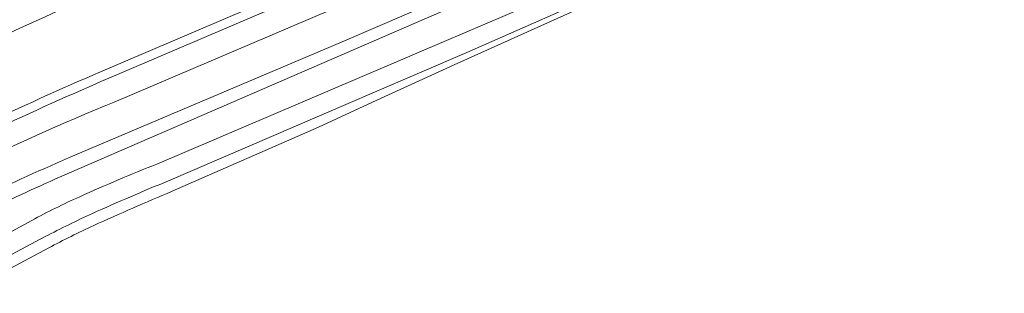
# Model space of a CAD drawing. Header units: metres. Extents: x 125158 to 132124, y 450612 to 454469.
# Tile 126 of 173: x 129764 to 129849, y 452791 to 452815. Entities that reach past the tile are written whole.
import ezdxf

# ---------------------------------------------------------------- set-up
doc = ezdxf.new("R2010")
doc.units = ezdxf.units.M
for name, color, linetype, lineweight in [('B-XX-OG-TERREIN_CULTUURSCHEIDING-GV', 8, 'Continuous', 18), ('B-XX-OG-WATER_SLOOT-GV', 8, 'Continuous', 18), ('B-XX-OG-WEG-GV', 8, 'Continuous', 18)]:
    doc.layers.add(name, color=color, linetype=linetype, lineweight=lineweight)

msp = doc.modelspace()

# ---------------------------------------------------------------- linework, layer by layer
at = {"layer": 'B-XX-OG-TERREIN_CULTUURSCHEIDING-GV'}
for points in [[(129817.134, 452817.867), (129801.388, 452810.788), (129794.738, 452807.737), (129789.715, 452805.433), (129777.131, 452799.913)], [(129766.507, 452795.059), (129759.779, 452791.478), (129759.177, 452791.156)]]:
    msp.add_lwpolyline(points, dxfattribs=at)
for centre, radius, start, end in [((129856.504, 452608.46), 207.255, 112.51806, 114.55354), ((129800.541, 452731.05), 72.495, 114.58448, 118.00006)]:
    msp.add_arc(centre, radius, start, end, dxfattribs=at)
at = {"layer": 'B-XX-OG-WATER_SLOOT-GV'}
for points in [[(129843.872, 452833.822), (129826.812, 452826.771), (129799.687, 452815.079), (129767.435, 452801.13)], [(129775.805, 452802.25), (129800.531, 452812.769), (129814.529, 452818.759), (129828.493, 452824.716), (129844.194, 452831.416), (129843.96, 452833.161)], [(129776.826, 452800.82), (129794.553, 452808.42), (129802.474, 452811.839), (129815.643, 452817.638), (129828.934, 452823.486), (129834.913, 452825.946), (129844.443, 452829.868), (129844.942, 452830.053), (129844.194, 452831.416), (129828.493, 452824.716), (129814.529, 452818.759), (129800.531, 452812.769), (129775.805, 452802.25)], [(129844.942, 452830.053), (129844.443, 452829.868), (129834.913, 452825.946), (129828.934, 452823.486), (129815.643, 452817.638), (129802.474, 452811.839), (129794.553, 452808.42), (129776.826, 452800.82)], [(129777.131, 452799.913), (129789.715, 452805.433), (129794.738, 452807.737), (129801.388, 452810.788), (129817.134, 452817.867)], [(129759.081, 452794.194), (129759.561, 452794.455), (129765.043, 452797.411)], [(129765.043, 452797.411), (129759.561, 452794.455), (129759.081, 452794.194)], [(129766.213, 452796.021), (129760.485, 452792.99), (129760.04, 452792.75)], [(129760.04, 452792.75), (129760.485, 452792.99), (129766.213, 452796.021)], [(129759.177, 452791.156), (129759.779, 452791.478), (129766.507, 452795.059)]]:
    msp.add_lwpolyline(points, dxfattribs=at)
at = {"layer": 'B-XX-OG-WATER_SLOOT-GV', "extrusion": (0, 0, -1)}
for centre, radius, start, end in [((-129833.072, 452657.423), 155.738, 65.77763, 68.42529), ((-129845.144, 452632.471), 181.683, 65.66524, 67.91223), ((-129856.504, 452608.46), 207.255, 65.44646, 67.48194), ((-129795.492, 452740.901), 64.191, 61.68353, 65.79796), ((-129800.342, 452731.485), 73.005, 62.12832, 65.68129), ((-129800.541, 452731.05), 72.495, 61.99994, 65.41552)]:
    msp.add_arc(centre, radius, start, end, dxfattribs=at)
at = {"layer": 'B-XX-OG-WATER_SLOOT-GV'}
for centre, radius, start, end in [((129833.072, 452657.423), 155.738, 111.57471, 114.22237), ((129875.097, 452559.003), 264.984, 113.97226, 115.51987), ((129845.144, 452632.471), 181.683, 112.08777, 114.33476), ((129795.492, 452740.901), 64.191, 114.20204, 118.31647), ((129800.342, 452731.485), 73.005, 114.31871, 117.87168)]:
    msp.add_arc(centre, radius, start, end, dxfattribs=at)
at = {"layer": 'B-XX-OG-WEG-GV'}
for points in [[(129772.132, 452807.585), (129790.769, 452815.514), (129834.602, 452834.384), (129848.734, 452840.468)], [(129834.602, 452834.384), (129790.769, 452815.514), (129772.132, 452807.585)], [(129767.435, 452801.13), (129799.687, 452815.079), (129826.812, 452826.771), (129843.872, 452833.822)], [(129824.465, 452832.932), (129807.439, 452825.687), (129789.725, 452818.195), (129770.952, 452810.175)], [(129770.952, 452810.175), (129789.725, 452818.195), (129807.439, 452825.687), (129824.465, 452832.932)], [(129837.088, 452832.231), (129835.774, 452831.667), (129831.319, 452829.755), (129791.757, 452812.756), (129768.211, 452802.78)], [(129768.211, 452802.78), (129791.757, 452812.756), (129831.319, 452829.755), (129835.774, 452831.667)], [(129771.263, 452809.45), (129790.034, 452817.469), (129807.747, 452824.961), (129824.771, 452832.205)], [(129824.771, 452832.205), (129807.747, 452824.961), (129790.034, 452817.469), (129771.263, 452809.45)], [(129756, 452810.188), (129764.008, 452813.925)], [(129764.008, 452813.925), (129756, 452810.188)]]:
    msp.add_lwpolyline(points, dxfattribs=at)
at = {"layer": 'B-XX-OG-WEG-GV', "extrusion": (0, 0, -1)}
for centre, radius, start, end in [((-130216.454, 451817.264), 1094.55, 65.583784, 67.590376), ((-129888.089, 452537.471), 296.797, 62.4077, 66.75468), ((-129888.124, 452537.399), 296.088, 62.40807, 66.75368), ((-129857.598, 452598.749), 225.648, 60.34885, 67.74321), ((-129855.784, 452599.49), 221.35, 64.38343, 66.69467), ((-129875.097, 452559.003), 264.984, 64.48013, 66.02774)]:
    msp.add_arc(centre, radius, start, end, dxfattribs=at)
at = {"layer": 'B-XX-OG-WEG-GV'}
for centre, radius, start, end in [((130216.454, 451817.264), 1094.55, 112.409624, 114.416216), ((129888.089, 452537.471), 296.797, 113.24532, 117.5923), ((129888.124, 452537.399), 296.088, 113.24632, 117.59193), ((129857.598, 452598.749), 225.648, 112.25679, 119.65115), ((129855.784, 452599.49), 221.35, 113.30533, 115.61657)]:
    msp.add_arc(centre, radius, start, end, dxfattribs=at)

doc.saveas('drawing.dxf')
